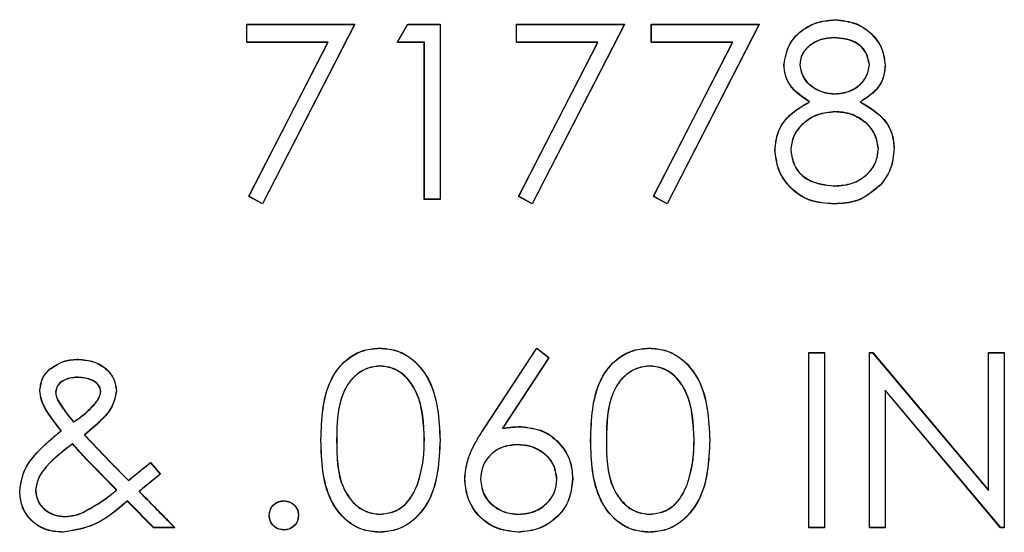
# Model space of a CAD drawing. Header units: inches. Extents: x 220 to 877, y 4 to 174.
# Tile 248 of 256: x 336.074 to 336.748, y 151.834 to 152.185. Entities that reach past the tile are written whole.
import ezdxf

# ---------------------------------------------------------------- set-up
doc = ezdxf.new("R2010")
doc.units = ezdxf.units.IN
doc.header["$LTSCALE"] = 0.5
doc.header["$MEASUREMENT"] = 0
doc.layers.add('DSS-M-S', color=53, linetype='Continuous')
doc.layers.add('DST-M-S', color=53, linetype='Continuous')

msp = doc.modelspace()

# ---------------------------------------------------------------- linework, layer by layer
at = {"layer": 'DSS-M-S', "linetype": 'Continuous', "lineweight": 25}
for p, q in [((336.22956, 152.18165), (336.3034, 152.18165)), ((336.22956, 152.16934), (336.22956, 152.18165)), ((336.3034, 152.18165), (336.24033, 152.05857)), ((336.33263, 152.16934), (336.33968, 152.18165)), ((336.33968, 152.18165), (336.36186, 152.18165)), ((336.36186, 152.18165), (336.36186, 152.06165)), ((336.41417, 152.18165), (336.48802, 152.18165)), ((336.41417, 152.16934), (336.41417, 152.18165)), ((336.48802, 152.18165), (336.42494, 152.05857)), ((336.50648, 152.18165), (336.58033, 152.18165)), ((336.50648, 152.16934), (336.50648, 152.18165)), ((336.58033, 152.18165), (336.51725, 152.05857)), ((336.28518, 152.16934), (336.22956, 152.16934)), ((336.23102, 152.06369), (336.28518, 152.16934)), ((336.3511, 152.16934), (336.33263, 152.16934)), ((336.3511, 152.06165), (336.3511, 152.16934)), ((336.4698, 152.16934), (336.41417, 152.16934)), ((336.41564, 152.06369), (336.4698, 152.16934)), ((336.5621, 152.16934), (336.50648, 152.16934)), ((336.50795, 152.06369), (336.5621, 152.16934)), ((336.24033, 152.05857), (336.23102, 152.06369)), ((336.36186, 152.06165), (336.3511, 152.06165)), ((336.42494, 152.05857), (336.41564, 152.06369)), ((336.51725, 152.05857), (336.50795, 152.06369)), ((336.3922, 151.90496), (336.42802, 151.95972)), ((336.42802, 151.95972), (336.43631, 151.95321)), ((336.43631, 151.95321), (336.4046, 151.90472)), ((336.61417, 151.95665), (336.62494, 151.95665)), ((336.61417, 151.83665), (336.61417, 151.95665)), ((336.62494, 151.95665), (336.62494, 151.83665)), ((336.65571, 151.95665), (336.65797, 151.95665)), ((336.65571, 151.83665), (336.65571, 151.95665)), ((336.65797, 151.95665), (336.73725, 151.8622)), ((336.73725, 151.95665), (336.74802, 151.95665)), ((336.73725, 151.8622), (336.73725, 151.95665)), ((336.74802, 151.95665), (336.74802, 151.83665)), ((336.74557, 151.83665), (336.66648, 151.93088)), ((336.66648, 151.93088), (336.66648, 151.83665)), ((336.11845, 151.90025), (336.13653, 151.88126)), ((336.14049, 151.86246), (336.12124, 151.8821)), ((336.13653, 151.88126), (336.14855, 151.869)), ((336.16362, 151.88126), (336.17042, 151.87338)), ((336.16585, 151.83665), (336.14783, 151.85501)), ((336.18033, 151.83665), (336.16585, 151.83665)), ((336.62494, 151.83665), (336.61417, 151.83665)), ((336.66648, 151.83665), (336.65571, 151.83665)), ((336.74802, 151.83665), (336.74557, 151.83665))]:
    msp.add_line(p, q, dxfattribs=at)
for points, knots in [([(336.59725, 152.15393), (336.5981, 152.15873), (336.5998, 152.16836), (336.60971, 152.17833), (336.62101, 152.18381), (336.62861, 152.18442), (336.63242, 152.18472)], [0, 0, 0, 0, 0.278806, 0.558457, 0.77916, 1, 1, 1, 1]), ([(336.63242, 152.18472), (336.6372, 152.1842), (336.64677, 152.18315), (336.65799, 152.17523), (336.6651, 152.16486), (336.66602, 152.15735), (336.66648, 152.15359)], [0, 0, 0, 0, 0.279929, 0.559623, 0.779946, 1, 1, 1, 1]), ([(336.63182, 152.17242), (336.62866, 152.1722), (336.62237, 152.17178), (336.61464, 152.16735), (336.60903, 152.16119), (336.60836, 152.15624), (336.60802, 152.15376)], [0, 0, 0, 0, 0.280651, 0.560566, 0.78062, 1, 1, 1, 1]), ([(336.65571, 152.154), (336.65507, 152.15709), (336.65378, 152.16327), (336.64494, 152.17124), (336.63679, 152.17197), (336.63182, 152.17242)], [0, 0, 0, 0, 0.278971, 0.559919, 1, 1, 1, 1]), ([(336.61477, 152.1285), (336.60962, 152.13192), (336.60243, 152.13669), (336.59786, 152.14678), (336.59745, 152.15155), (336.59725, 152.15393)], [0, 0, 0, 0, 0.557752, 0.778932, 1, 1, 1, 1]), ([(336.60802, 152.15376), (336.60869, 152.15058), (336.61004, 152.14419), (336.61717, 152.13815), (336.62464, 152.13451), (336.62971, 152.13414), (336.63225, 152.13396)], [0, 0, 0, 0, 0.2777214, 0.5582236, 0.7790716, 1, 1, 1, 1]), ([(336.63225, 152.13396), (336.63543, 152.13429), (336.64179, 152.13497), (336.6495, 152.13984), (336.65454, 152.14654), (336.65532, 152.15152), (336.65571, 152.154)], [0, 0, 0, 0, 0.280237, 0.560145, 0.780435, 1, 1, 1, 1]), ([(336.66648, 152.15359), (336.66621, 152.1506), (336.66567, 152.14462), (336.65998, 152.13516), (336.65343, 152.13103), (336.64944, 152.1285)], [0, 0, 0, 0, 0.280159, 0.560243, 1, 1, 1, 1]), ([(336.5911, 152.09561), (336.59149, 152.09962), (336.59228, 152.10764), (336.60034, 152.12008), (336.6093, 152.12531), (336.61477, 152.1285)], [0, 0, 0, 0, 0.279987, 0.559901, 1, 1, 1, 1]), ([(336.64944, 152.1285), (336.65624, 152.12438), (336.66573, 152.11863), (336.67194, 152.10579), (336.6724, 152.09966), (336.67263, 152.0966)], [0, 0, 0, 0, 0.558271, 0.779089, 1, 1, 1, 1]), ([(336.63251, 152.12165), (336.6283, 152.12129), (336.61987, 152.12057), (336.60994, 152.11385), (336.60308, 152.10517), (336.60227, 152.09856), (336.60186, 152.09525)], [0, 0, 0, 0, 0.280283, 0.560138, 0.780298, 1, 1, 1, 1]), ([(336.66186, 152.09638), (336.66116, 152.10037), (336.65975, 152.10836), (336.65123, 152.11628), (336.64198, 152.12098), (336.63567, 152.12142), (336.63251, 152.12165)], [0, 0, 0, 0, 0.278303, 0.558509, 0.779146, 1, 1, 1, 1]), ([(336.6317, 152.05857), (336.62589, 152.05893), (336.61431, 152.05966), (336.60079, 152.06939), (336.59264, 152.08206), (336.59161, 152.0911), (336.5911, 152.09561)], [0, 0, 0, 0, 0.2805448, 0.5592692, 0.7798157, 1, 1, 1, 1]), ([(336.60186, 152.09525), (336.60254, 152.09125), (336.60389, 152.08323), (336.61499, 152.07267), (336.62544, 152.07156), (336.63182, 152.07088)], [0, 0, 0, 0, 0.279833, 0.560198, 1, 1, 1, 1]), ([(336.63182, 152.07088), (336.63595, 152.07116), (336.6442, 152.07173), (336.65415, 152.07803), (336.6607, 152.08668), (336.66148, 152.09315), (336.66186, 152.09638)], [0, 0, 0, 0, 0.280602, 0.559962, 0.78018, 1, 1, 1, 1]), ([(336.67263, 152.0966), (336.67215, 152.09149), (336.67129, 152.08236), (336.66591, 152.07499), (336.66355, 152.07174)], [0, 0, 0, 0, 0.559346, 1, 1, 1, 1]), ([(336.66355, 152.07174), (336.65837, 152.06735), (336.64909, 152.05947), (336.63703, 152.05884), (336.6317, 152.05857)], [0, 0, 0, 0, 0.5577579, 1, 1, 1, 1]), ([(336.28033, 151.8966), (336.28079, 151.91093), (336.28137, 151.92886), (336.29255, 151.94689), (336.30034, 151.95405), (336.30992, 151.95887), (336.31694, 151.95944), (336.32045, 151.95972)], [0, 0, 0, 0, 0.498702, 0.624177, 0.749467, 0.874745, 1, 1, 1, 1]), ([(336.32045, 151.95972), (336.32398, 151.95944), (336.33104, 151.95888), (336.34392, 151.95261), (336.36014, 151.93259), (336.36117, 151.911), (336.36186, 151.8966)], [0, 0, 0, 0, 0.1256, 0.251197, 0.500581, 1, 1, 1, 1]), ([(336.46494, 151.8966), (336.46541, 151.91093), (336.46599, 151.92886), (336.47717, 151.94689), (336.48496, 151.95405), (336.49454, 151.95887), (336.50155, 151.95944), (336.50506, 151.95972)], [0, 0, 0, 0, 0.498702, 0.624177, 0.749467, 0.874745, 1, 1, 1, 1]), ([(336.50506, 151.95972), (336.50859, 151.95944), (336.51566, 151.95888), (336.52853, 151.95261), (336.54475, 151.93259), (336.54579, 151.911), (336.54648, 151.8966)], [0, 0, 0, 0, 0.1256, 0.251197, 0.500581, 1, 1, 1, 1]), ([(336.09482, 151.94535), (336.09816, 151.94755), (336.10412, 151.9515), (336.11123, 151.95187), (336.11436, 151.95203)], [0, 0, 0, 0, 0.558842, 1, 1, 1, 1]), ([(336.11436, 151.95203), (336.11789, 151.95172), (336.12493, 151.95111), (336.1336, 151.94599), (336.13924, 151.93857), (336.13997, 151.93304), (336.14033, 151.93028)], [0, 0, 0, 0, 0.280416, 0.560287, 0.780333, 1, 1, 1, 1]), ([(336.08802, 151.93085), (336.0884, 151.934), (336.08908, 151.93963), (336.09307, 151.9436), (336.09482, 151.94535)], [0, 0, 0, 0, 0.558787, 1, 1, 1, 1]), ([(336.32081, 151.94742), (336.31806, 151.94714), (336.31255, 151.94659), (336.30526, 151.94237), (336.29943, 151.93647), (336.29149, 151.92186), (336.29127, 151.90785), (336.2911, 151.89665)], [0, 0, 0, 0, 0.125139, 0.250418, 0.375519, 0.500847, 1, 1, 1, 1]), ([(336.3511, 151.89665), (336.35065, 151.90779), (336.34999, 151.92448), (336.33875, 151.94097), (336.32905, 151.94655), (336.32355, 151.94713), (336.32081, 151.94742)], [0, 0, 0, 0, 0.500072, 0.749021, 0.874598, 1, 1, 1, 1]), ([(336.50542, 151.94742), (336.50267, 151.94714), (336.49717, 151.94659), (336.48987, 151.94237), (336.48405, 151.93647), (336.47611, 151.92186), (336.47589, 151.90785), (336.47571, 151.89665)], [0, 0, 0, 0, 0.125139, 0.250418, 0.375519, 0.500847, 1, 1, 1, 1]), ([(336.53571, 151.89665), (336.53527, 151.90779), (336.5346, 151.92448), (336.52337, 151.94097), (336.51366, 151.94655), (336.50817, 151.94713), (336.50542, 151.94742)], [0, 0, 0, 0, 0.5000715, 0.7490206, 0.8745985, 1, 1, 1, 1]), ([(336.11396, 151.93972), (336.11207, 151.93963), (336.10831, 151.93944), (336.10347, 151.93736), (336.09963, 151.9341), (336.09907, 151.93115), (336.09879, 151.92968)], [0, 0, 0, 0, 0.281036, 0.561395, 0.781444, 1, 1, 1, 1]), ([(336.12956, 151.92992), (336.12947, 151.93077), (336.12931, 151.93247), (336.12742, 151.93538), (336.12254, 151.93901), (336.11739, 151.93944), (336.11396, 151.93972)], [0, 0, 0, 0, 0.125402, 0.251087, 0.501379, 1, 1, 1, 1]), ([(336.10251, 151.90314), (336.1003, 151.90599), (336.09665, 151.9107), (336.09198, 151.91751), (336.08876, 151.92385), (336.08826, 151.92852), (336.08802, 151.93085)], [0, 0, 0, 0, 0.340391, 0.560615, 0.780488, 1, 1, 1, 1]), ([(336.09879, 151.92968), (336.09887, 151.92852), (336.09901, 151.92645), (336.09994, 151.9246), (336.10035, 151.92379)], [0, 0, 0, 0, 0.5595537, 1, 1, 1, 1]), ([(336.10035, 151.92379), (336.10217, 151.92092), (336.10541, 151.91581), (336.10934, 151.9112), (336.11107, 151.90917)], [0, 0, 0, 0, 0.559898, 1, 1, 1, 1]), ([(336.14033, 151.93028), (336.13964, 151.92674), (336.13825, 151.91965), (336.12974, 151.90972), (336.12274, 151.90384), (336.11845, 151.90025)], [0, 0, 0, 0, 0.278384, 0.558656, 1, 1, 1, 1]), ([(336.12602, 151.92198), (336.12703, 151.92332), (336.12883, 151.9257), (336.12934, 151.92863), (336.12956, 151.92992)], [0, 0, 0, 0, 0.561041, 1, 1, 1, 1]), ([(336.11107, 151.90917), (336.11413, 151.91125), (336.1196, 151.91497), (336.12406, 151.91984), (336.12602, 151.92198)], [0, 0, 0, 0, 0.560165, 1, 1, 1, 1]), ([(336.37879, 151.87011), (336.37921, 151.8744), (336.37991, 151.88147), (336.38372, 151.89062), (336.38768, 151.89796), (336.39069, 151.90263), (336.3922, 151.90496)], [0, 0, 0, 0, 0.339374, 0.559486, 0.779731, 1, 1, 1, 1]), ([(336.4046, 151.90472), (336.40691, 151.90509), (336.41103, 151.90573), (336.4152, 151.90583), (336.41703, 151.90588)], [0, 0, 0, 0, 0.55991, 1, 1, 1, 1]), ([(336.41703, 151.90588), (336.42229, 151.90528), (336.43281, 151.90408), (336.44451, 151.89445), (336.45159, 151.88272), (336.45229, 151.87446), (336.45263, 151.87033)], [0, 0, 0, 0, 0.279638, 0.559326, 0.779527, 1, 1, 1, 1]), ([(336.07417, 151.86177), (336.07489, 151.8666), (336.07633, 151.87628), (336.08723, 151.89028), (336.09671, 151.89826), (336.10251, 151.90314)], [0, 0, 0, 0, 0.278947, 0.55883, 1, 1, 1, 1]), ([(336.11037, 151.89412), (336.10413, 151.88937), (336.09544, 151.88274), (336.08665, 151.87142), (336.08551, 151.8653), (336.08494, 151.86225)], [0, 0, 0, 0, 0.561001, 0.781055, 1, 1, 1, 1]), ([(336.12124, 151.8821), (336.11918, 151.88432), (336.1155, 151.88828), (336.11194, 151.89234), (336.11037, 151.89412)], [0, 0, 0, 0, 0.5599976, 1, 1, 1, 1]), ([(336.32045, 151.83357), (336.31694, 151.83386), (336.30994, 151.83443), (336.2972, 151.84071), (336.28143, 151.86087), (336.28077, 151.8823), (336.28033, 151.8966)], [0, 0, 0, 0, 0.125551, 0.25109, 0.50025, 1, 1, 1, 1]), ([(336.2911, 151.89665), (336.29118, 151.88543), (336.29131, 151.86863), (336.30284, 151.85225), (336.31257, 151.84676), (336.31806, 151.84617), (336.32081, 151.84588)], [0, 0, 0, 0, 0.500291, 0.749086, 0.874606, 1, 1, 1, 1]), ([(336.36186, 151.8966), (336.36119, 151.8822), (336.36019, 151.8606), (336.34388, 151.84071), (336.33103, 151.83443), (336.32398, 151.83386), (336.32045, 151.83357)], [0, 0, 0, 0, 0.499407, 0.748743, 0.874372, 1, 1, 1, 1]), ([(336.34655, 151.86648), (336.34808, 151.87201), (336.35081, 151.8819), (336.35101, 151.89214), (336.3511, 151.89665)], [0, 0, 0, 0, 0.559599, 1, 1, 1, 1]), ([(336.41477, 151.89357), (336.41112, 151.89326), (336.40381, 151.89263), (336.39543, 151.88631), (336.39034, 151.87826), (336.38982, 151.87254), (336.38956, 151.86968)], [0, 0, 0, 0, 0.280127, 0.559515, 0.779719, 1, 1, 1, 1]), ([(336.44186, 151.86968), (336.44131, 151.87344), (336.4402, 151.88097), (336.43233, 151.88856), (336.42365, 151.89294), (336.41773, 151.89336), (336.41477, 151.89357)], [0, 0, 0, 0, 0.278754, 0.558605, 0.779147, 1, 1, 1, 1]), ([(336.50506, 151.83357), (336.50156, 151.83386), (336.49456, 151.83443), (336.48181, 151.84071), (336.46605, 151.86087), (336.46539, 151.8823), (336.46494, 151.8966)], [0, 0, 0, 0, 0.125551, 0.25109, 0.50025, 1, 1, 1, 1]), ([(336.47571, 151.89665), (336.4758, 151.88543), (336.47593, 151.86863), (336.48745, 151.85225), (336.49719, 151.84676), (336.50268, 151.84617), (336.50542, 151.84588)], [0, 0, 0, 0, 0.5002912, 0.749086, 0.8746062, 1, 1, 1, 1]), ([(336.54648, 151.8966), (336.54581, 151.8822), (336.5448, 151.8606), (336.52849, 151.84071), (336.51565, 151.83443), (336.50859, 151.83386), (336.50506, 151.83357)], [0, 0, 0, 0, 0.499407, 0.748743, 0.874372, 1, 1, 1, 1]), ([(336.53117, 151.86648), (336.5327, 151.87201), (336.53543, 151.8819), (336.53562, 151.89214), (336.53571, 151.89665)], [0, 0, 0, 0, 0.559599, 1, 1, 1, 1]), ([(336.14855, 151.869), (336.15136, 151.87129), (336.15639, 151.87537), (336.16141, 151.87946), (336.16362, 151.88126)], [0, 0, 0, 0, 0.56, 1, 1, 1, 1]), ([(336.17042, 151.87338), (336.16771, 151.87117), (336.16286, 151.86723), (336.15801, 151.86329), (336.15588, 151.86155)], [0, 0, 0, 0, 0.56, 1, 1, 1, 1]), ([(336.41513, 151.83357), (336.40977, 151.83421), (336.39903, 151.8355), (336.38691, 151.84525), (336.38004, 151.85747), (336.3792, 151.8659), (336.37879, 151.87011)], [0, 0, 0, 0, 0.27967, 0.559085, 0.779558, 1, 1, 1, 1]), ([(336.45263, 151.87033), (336.45201, 151.86483), (336.45077, 151.85385), (336.44053, 151.84169), (336.42804, 151.83478), (336.41943, 151.83397), (336.41513, 151.83357)], [0, 0, 0, 0, 0.279631, 0.55896, 0.779478, 1, 1, 1, 1]), ([(336.32081, 151.84588), (336.32408, 151.84629), (336.33064, 151.84711), (336.34077, 151.85396), (336.34436, 151.86174), (336.34655, 151.86648)], [0, 0, 0, 0, 0.2802572, 0.5607811, 1, 1, 1, 1]), ([(336.38956, 151.86968), (336.39007, 151.86599), (336.3911, 151.85861), (336.39859, 151.851), (336.40703, 151.84654), (336.41282, 151.8461), (336.41571, 151.84588)], [0, 0, 0, 0, 0.279059, 0.55882, 0.779303, 1, 1, 1, 1]), ([(336.41571, 151.84588), (336.4194, 151.84625), (336.42676, 151.84698), (336.43532, 151.85314), (336.44095, 151.86099), (336.44156, 151.86678), (336.44186, 151.86968)], [0, 0, 0, 0, 0.280018, 0.559853, 0.779987, 1, 1, 1, 1]), ([(336.50542, 151.84588), (336.5087, 151.84629), (336.51526, 151.84711), (336.52539, 151.85396), (336.52898, 151.86174), (336.53117, 151.86648)], [0, 0, 0, 0, 0.280257, 0.560781, 1, 1, 1, 1]), ([(336.10376, 151.83357), (336.09945, 151.83393), (336.09084, 151.83464), (336.08085, 151.84201), (336.075, 151.85163), (336.07445, 151.85839), (336.07417, 151.86177)], [0, 0, 0, 0, 0.280193, 0.559327, 0.779547, 1, 1, 1, 1]), ([(336.08494, 151.86225), (336.08538, 151.85947), (336.08627, 151.8539), (336.09197, 151.84817), (336.09838, 151.84483), (336.10277, 151.8445), (336.10497, 151.84434)], [0, 0, 0, 0, 0.278701, 0.558778, 0.779258, 1, 1, 1, 1]), ([(336.11747, 151.84713), (336.122, 151.84964), (336.13009, 151.85413), (336.13732, 151.85992), (336.14049, 151.86246)], [0, 0, 0, 0, 0.559708, 1, 1, 1, 1]), ([(336.15588, 151.86155), (336.1584, 151.85898), (336.1629, 151.8544), (336.16741, 151.84982), (336.16939, 151.8478)], [0, 0, 0, 0, 0.56, 1, 1, 1, 1]), ([(336.14783, 151.85501), (336.1406, 151.84875), (336.12774, 151.83761), (336.11107, 151.8348), (336.10376, 151.83357)], [0, 0, 0, 0, 0.562059, 1, 1, 1, 1]), ([(336.24494, 151.84511), (336.24512, 151.84658), (336.24547, 151.84953), (336.24818, 151.8528), (336.25146, 151.8548), (336.25378, 151.85501), (336.25494, 151.85511)], [0, 0, 0, 0, 0.279576, 0.559284, 0.779552, 1, 1, 1, 1]), ([(336.25494, 151.85511), (336.25642, 151.85494), (336.25938, 151.85461), (336.26261, 151.85185), (336.26467, 151.8486), (336.26485, 151.84627), (336.26494, 151.84511)], [0, 0, 0, 0, 0.279602, 0.559212, 0.779475, 1, 1, 1, 1]), ([(336.10497, 151.84434), (336.10738, 151.8445), (336.1117, 151.84478), (336.1157, 151.84641), (336.11747, 151.84713)], [0, 0, 0, 0, 0.559766, 1, 1, 1, 1]), ([(336.16939, 151.8478), (336.17144, 151.84572), (336.17509, 151.84202), (336.17873, 151.83829), (336.18033, 151.83665)], [0, 0, 0, 0, 0.560001, 1, 1, 1, 1]), ([(336.25494, 151.83511), (336.25347, 151.83529), (336.25053, 151.83565), (336.24727, 151.83837), (336.24526, 151.84164), (336.24505, 151.84395), (336.24494, 151.84511)], [0, 0, 0, 0, 0.2795812, 0.5591432, 0.7795754, 1, 1, 1, 1]), ([(336.26494, 151.84511), (336.26477, 151.84364), (336.26442, 151.84068), (336.26169, 151.83744), (336.25842, 151.83542), (336.2561, 151.83521), (336.25494, 151.83511)], [0, 0, 0, 0, 0.2794691, 0.5593578, 0.7796739, 1, 1, 1, 1])]:
    msp.add_open_spline(points, degree=3, knots=knots, dxfattribs=at)
at = {"layer": 'DST-M-S', "linetype": 'Continuous', "lineweight": 25}
for p, q in [((336.22961, 152.18179), (336.30346, 152.18179)), ((336.22961, 152.16949), (336.22961, 152.18179)), ((336.30346, 152.18179), (336.24038, 152.05872)), ((336.33269, 152.16949), (336.33973, 152.18179)), ((336.33973, 152.18179), (336.36192, 152.18179)), ((336.36192, 152.18179), (336.36192, 152.06179)), ((336.41422, 152.18179), (336.48807, 152.18179)), ((336.41422, 152.16949), (336.41422, 152.18179)), ((336.48807, 152.18179), (336.42499, 152.05872)), ((336.50653, 152.18179), (336.58038, 152.18179)), ((336.50653, 152.16949), (336.50653, 152.18179)), ((336.58038, 152.18179), (336.5173, 152.05872)), ((336.28523, 152.16949), (336.22961, 152.16949)), ((336.23108, 152.06384), (336.28523, 152.16949)), ((336.35115, 152.16949), (336.33269, 152.16949)), ((336.35115, 152.06179), (336.35115, 152.16949)), ((336.46985, 152.16949), (336.41422, 152.16949)), ((336.41569, 152.06384), (336.46985, 152.16949)), ((336.56216, 152.16949), (336.50653, 152.16949)), ((336.508, 152.06384), (336.56216, 152.16949)), ((336.24038, 152.05872), (336.23108, 152.06384)), ((336.36192, 152.06179), (336.35115, 152.06179)), ((336.42499, 152.05872), (336.41569, 152.06384)), ((336.5173, 152.05872), (336.508, 152.06384)), ((336.39225, 151.90511), (336.42807, 151.95987)), ((336.42807, 151.95987), (336.43636, 151.95336)), ((336.43636, 151.95336), (336.40466, 151.90487)), ((336.61422, 151.95679), (336.62499, 151.95679)), ((336.61422, 151.83679), (336.61422, 151.95679)), ((336.62499, 151.95679), (336.62499, 151.83679)), ((336.65576, 151.95679), (336.65802, 151.95679)), ((336.65576, 151.83679), (336.65576, 151.95679)), ((336.65802, 151.95679), (336.7373, 151.86235)), ((336.7373, 151.95679), (336.74807, 151.95679)), ((336.7373, 151.86235), (336.7373, 151.95679)), ((336.74807, 151.95679), (336.74807, 151.83679)), ((336.74562, 151.83679), (336.66653, 151.93102)), ((336.66653, 151.93102), (336.66653, 151.83679)), ((336.1185, 151.9004), (336.13658, 151.88141)), ((336.14055, 151.86261), (336.12129, 151.88225)), ((336.13658, 151.88141), (336.1486, 151.86915)), ((336.16367, 151.88141), (336.17047, 151.87352)), ((336.16591, 151.83679), (336.14788, 151.85516)), ((336.18038, 151.83679), (336.16591, 151.83679)), ((336.62499, 151.83679), (336.61422, 151.83679)), ((336.66653, 151.83679), (336.65576, 151.83679)), ((336.74807, 151.83679), (336.74562, 151.83679))]:
    msp.add_line(p, q, dxfattribs=at)
for points, knots in [([(336.5973, 152.15408), (336.59815, 152.15888), (336.59986, 152.1685), (336.60976, 152.17848), (336.62106, 152.18396), (336.62867, 152.18457), (336.63247, 152.18487)], [0, 0, 0, 0, 0.2788058, 0.5584573, 0.7791595, 1, 1, 1, 1]), ([(336.63247, 152.18487), (336.63725, 152.18435), (336.64682, 152.1833), (336.65804, 152.17537), (336.66515, 152.16501), (336.66607, 152.15749), (336.66653, 152.15374)], [0, 0, 0, 0, 0.2799289, 0.5596229, 0.7799456, 1, 1, 1, 1]), ([(336.63187, 152.17256), (336.62872, 152.17235), (336.62242, 152.17193), (336.61469, 152.1675), (336.60908, 152.16133), (336.60841, 152.15638), (336.60807, 152.15391)], [0, 0, 0, 0, 0.280651, 0.560566, 0.78062, 1, 1, 1, 1]), ([(336.65576, 152.15415), (336.65512, 152.15723), (336.65383, 152.16342), (336.64499, 152.17139), (336.63684, 152.17212), (336.63187, 152.17256)], [0, 0, 0, 0, 0.278971, 0.559919, 1, 1, 1, 1]), ([(336.61483, 152.12864), (336.60967, 152.13206), (336.60248, 152.13684), (336.59791, 152.14693), (336.5975, 152.1517), (336.5973, 152.15408)], [0, 0, 0, 0, 0.557752, 0.778932, 1, 1, 1, 1]), ([(336.60807, 152.15391), (336.60874, 152.15073), (336.61009, 152.14434), (336.61722, 152.1383), (336.62469, 152.13466), (336.62977, 152.13429), (336.6323, 152.1341)], [0, 0, 0, 0, 0.277721, 0.558224, 0.779072, 1, 1, 1, 1]), ([(336.6323, 152.1341), (336.63548, 152.13444), (336.64184, 152.13511), (336.64955, 152.13998), (336.65459, 152.14669), (336.65537, 152.15167), (336.65576, 152.15415)], [0, 0, 0, 0, 0.280237, 0.560145, 0.780435, 1, 1, 1, 1]), ([(336.66653, 152.15374), (336.66626, 152.15075), (336.66573, 152.14476), (336.66003, 152.13531), (336.65349, 152.13117), (336.64949, 152.12864)], [0, 0, 0, 0, 0.2801589, 0.560243, 1, 1, 1, 1]), ([(336.59115, 152.09576), (336.59154, 152.09977), (336.59233, 152.10779), (336.60039, 152.12023), (336.60935, 152.12545), (336.61483, 152.12864)], [0, 0, 0, 0, 0.279987, 0.559901, 1, 1, 1, 1]), ([(336.64949, 152.12864), (336.65629, 152.12452), (336.66578, 152.11877), (336.67199, 152.10593), (336.67245, 152.09981), (336.67269, 152.09675)], [0, 0, 0, 0, 0.558271, 0.779089, 1, 1, 1, 1]), ([(336.63257, 152.12179), (336.62835, 152.12144), (336.61992, 152.12072), (336.60999, 152.114), (336.60314, 152.10532), (336.60232, 152.0987), (336.60192, 152.0954)], [0, 0, 0, 0, 0.280283, 0.560138, 0.780298, 1, 1, 1, 1]), ([(336.66192, 152.09653), (336.66121, 152.10051), (336.6598, 152.10851), (336.65128, 152.11642), (336.64203, 152.12112), (336.63572, 152.12157), (336.63257, 152.12179)], [0, 0, 0, 0, 0.278303, 0.558509, 0.779146, 1, 1, 1, 1]), ([(336.63175, 152.05872), (336.62594, 152.05908), (336.61437, 152.0598), (336.60084, 152.06954), (336.59269, 152.08221), (336.59166, 152.09125), (336.59115, 152.09576)], [0, 0, 0, 0, 0.2805448, 0.5592692, 0.7798157, 1, 1, 1, 1]), ([(336.60192, 152.0954), (336.60259, 152.0914), (336.60395, 152.08338), (336.61504, 152.07281), (336.62549, 152.0717), (336.63187, 152.07102)], [0, 0, 0, 0, 0.279833, 0.560198, 1, 1, 1, 1]), ([(336.63187, 152.07102), (336.636, 152.07131), (336.64425, 152.07187), (336.65421, 152.07817), (336.66075, 152.08683), (336.66153, 152.0933), (336.66192, 152.09653)], [0, 0, 0, 0, 0.280602, 0.559962, 0.78018, 1, 1, 1, 1]), ([(336.67269, 152.09675), (336.6722, 152.09164), (336.67134, 152.08251), (336.66597, 152.07514), (336.6636, 152.07189)], [0, 0, 0, 0, 0.559346, 1, 1, 1, 1]), ([(336.6636, 152.07189), (336.65842, 152.06749), (336.64915, 152.05961), (336.63708, 152.05899), (336.63175, 152.05872)], [0, 0, 0, 0, 0.557758, 1, 1, 1, 1]), ([(336.28038, 151.89675), (336.28084, 151.91107), (336.28142, 151.92901), (336.29261, 151.94703), (336.3004, 151.95419), (336.30998, 151.95901), (336.31699, 151.95959), (336.3205, 151.95987)], [0, 0, 0, 0, 0.498702, 0.624177, 0.749467, 0.874745, 1, 1, 1, 1]), ([(336.3205, 151.95987), (336.32403, 151.95959), (336.3311, 151.95902), (336.34397, 151.95276), (336.36019, 151.93274), (336.36123, 151.91115), (336.36192, 151.89675)], [0, 0, 0, 0, 0.1256, 0.251197, 0.500581, 1, 1, 1, 1]), ([(336.46499, 151.89675), (336.46546, 151.91107), (336.46604, 151.92901), (336.47722, 151.94703), (336.48501, 151.95419), (336.49459, 151.95901), (336.50161, 151.95959), (336.50511, 151.95987)], [0, 0, 0, 0, 0.498702, 0.624177, 0.749467, 0.874745, 1, 1, 1, 1]), ([(336.50511, 151.95987), (336.50865, 151.95959), (336.51571, 151.95902), (336.52859, 151.95276), (336.54481, 151.93274), (336.54584, 151.91115), (336.54653, 151.89675)], [0, 0, 0, 0, 0.1256, 0.251197, 0.500581, 1, 1, 1, 1]), ([(336.09487, 151.9455), (336.09821, 151.9477), (336.10418, 151.95165), (336.11128, 151.95202), (336.11442, 151.95218)], [0, 0, 0, 0, 0.558842, 1, 1, 1, 1]), ([(336.11442, 151.95218), (336.11794, 151.95187), (336.12498, 151.95125), (336.13366, 151.94613), (336.1393, 151.93871), (336.14002, 151.93319), (336.14038, 151.93042)], [0, 0, 0, 0, 0.280416, 0.5602869, 0.7803331, 1, 1, 1, 1]), ([(336.08807, 151.931), (336.08845, 151.93415), (336.08914, 151.93977), (336.09312, 151.94374), (336.09487, 151.9455)], [0, 0, 0, 0, 0.558787, 1, 1, 1, 1]), ([(336.32086, 151.94756), (336.31811, 151.94729), (336.3126, 151.94674), (336.30531, 151.94252), (336.29948, 151.93662), (336.29154, 151.922), (336.29132, 151.90799), (336.29115, 151.89679)], [0, 0, 0, 0, 0.125139, 0.250418, 0.375519, 0.500847, 1, 1, 1, 1]), ([(336.35115, 151.89679), (336.3507, 151.90794), (336.35004, 151.92462), (336.33881, 151.94112), (336.3291, 151.9467), (336.3236, 151.94727), (336.32086, 151.94756)], [0, 0, 0, 0, 0.500072, 0.749021, 0.874598, 1, 1, 1, 1]), ([(336.50547, 151.94756), (336.50272, 151.94729), (336.49722, 151.94674), (336.48992, 151.94252), (336.4841, 151.93662), (336.47616, 151.922), (336.47594, 151.90799), (336.47576, 151.89679)], [0, 0, 0, 0, 0.1251388, 0.2504182, 0.3755189, 0.5008471, 1, 1, 1, 1]), ([(336.53576, 151.89679), (336.53532, 151.90794), (336.53465, 151.92462), (336.52342, 151.94112), (336.51372, 151.9467), (336.50822, 151.94727), (336.50547, 151.94756)], [0, 0, 0, 0, 0.500072, 0.749021, 0.874598, 1, 1, 1, 1]), ([(336.11401, 151.93987), (336.11212, 151.93978), (336.10836, 151.93959), (336.10352, 151.9375), (336.09968, 151.93425), (336.09912, 151.93129), (336.09884, 151.92982)], [0, 0, 0, 0, 0.281036, 0.561395, 0.781444, 1, 1, 1, 1]), ([(336.12961, 151.93006), (336.12953, 151.93091), (336.12936, 151.93262), (336.12747, 151.93553), (336.12259, 151.93916), (336.11744, 151.93959), (336.11401, 151.93987)], [0, 0, 0, 0, 0.125402, 0.251087, 0.501379, 1, 1, 1, 1]), ([(336.10257, 151.90328), (336.10035, 151.90614), (336.0967, 151.91084), (336.09203, 151.91766), (336.08881, 151.92399), (336.08832, 151.92867), (336.08807, 151.931)], [0, 0, 0, 0, 0.340391, 0.560615, 0.780488, 1, 1, 1, 1]), ([(336.09884, 151.92982), (336.09892, 151.92866), (336.09906, 151.92659), (336.09999, 151.92475), (336.1004, 151.92393)], [0, 0, 0, 0, 0.5595537, 1, 1, 1, 1]), ([(336.1004, 151.92393), (336.10222, 151.92107), (336.10546, 151.91595), (336.10939, 151.91135), (336.11112, 151.90932)], [0, 0, 0, 0, 0.559898, 1, 1, 1, 1]), ([(336.14038, 151.93042), (336.13969, 151.92689), (336.13831, 151.91979), (336.12979, 151.90986), (336.12279, 151.90399), (336.1185, 151.9004)], [0, 0, 0, 0, 0.278384, 0.558656, 1, 1, 1, 1]), ([(336.12608, 151.92213), (336.12709, 151.92347), (336.12889, 151.92585), (336.12939, 151.92878), (336.12961, 151.93006)], [0, 0, 0, 0, 0.561041, 1, 1, 1, 1]), ([(336.11112, 151.90932), (336.11419, 151.9114), (336.11965, 151.91512), (336.12411, 151.91999), (336.12608, 151.92213)], [0, 0, 0, 0, 0.560165, 1, 1, 1, 1]), ([(336.37884, 151.87026), (336.37926, 151.87455), (336.37996, 151.88162), (336.38377, 151.89077), (336.38773, 151.8981), (336.39075, 151.90277), (336.39225, 151.90511)], [0, 0, 0, 0, 0.339374, 0.559486, 0.779731, 1, 1, 1, 1]), ([(336.40466, 151.90487), (336.40696, 151.90523), (336.41108, 151.90588), (336.41525, 151.90598), (336.41709, 151.90602)], [0, 0, 0, 0, 0.55991, 1, 1, 1, 1]), ([(336.41709, 151.90602), (336.42234, 151.90542), (336.43286, 151.90422), (336.44456, 151.8946), (336.45165, 151.88286), (336.45234, 151.8746), (336.45269, 151.87047)], [0, 0, 0, 0, 0.279638, 0.559326, 0.779527, 1, 1, 1, 1]), ([(336.07422, 151.86191), (336.07494, 151.86675), (336.07638, 151.87643), (336.08729, 151.89043), (336.09677, 151.8984), (336.10257, 151.90328)], [0, 0, 0, 0, 0.278947, 0.55883, 1, 1, 1, 1]), ([(336.11043, 151.89427), (336.10418, 151.88951), (336.09549, 151.88289), (336.0867, 151.87157), (336.08556, 151.86545), (336.08499, 151.86239)], [0, 0, 0, 0, 0.561001, 0.781055, 1, 1, 1, 1]), ([(336.12129, 151.88225), (336.11923, 151.88447), (336.11556, 151.88842), (336.11199, 151.89248), (336.11043, 151.89427)], [0, 0, 0, 0, 0.5599976, 1, 1, 1, 1]), ([(336.3205, 151.83372), (336.317, 151.834), (336.30999, 151.83457), (336.29725, 151.84085), (336.28149, 151.86102), (336.28082, 151.88245), (336.28038, 151.89675)], [0, 0, 0, 0, 0.125551, 0.25109, 0.50025, 1, 1, 1, 1]), ([(336.29115, 151.89679), (336.29124, 151.88558), (336.29137, 151.86878), (336.30289, 151.8524), (336.31262, 151.84691), (336.31812, 151.84632), (336.32086, 151.84602)], [0, 0, 0, 0, 0.500291, 0.749086, 0.874606, 1, 1, 1, 1]), ([(336.36192, 151.89675), (336.36125, 151.88234), (336.36024, 151.86075), (336.34393, 151.84086), (336.33109, 151.83457), (336.32403, 151.834), (336.3205, 151.83372)], [0, 0, 0, 0, 0.499407, 0.748743, 0.874372, 1, 1, 1, 1]), ([(336.3466, 151.86663), (336.34813, 151.87216), (336.35086, 151.88204), (336.35106, 151.89228), (336.35115, 151.89679)], [0, 0, 0, 0, 0.5595988, 1, 1, 1, 1]), ([(336.41483, 151.89372), (336.41117, 151.8934), (336.40387, 151.89278), (336.39548, 151.88646), (336.3904, 151.87841), (336.38987, 151.87268), (336.38961, 151.86982)], [0, 0, 0, 0, 0.280127, 0.559515, 0.779719, 1, 1, 1, 1]), ([(336.44192, 151.86982), (336.44136, 151.87358), (336.44025, 151.88112), (336.43238, 151.88871), (336.4237, 151.89309), (336.41778, 151.89351), (336.41483, 151.89372)], [0, 0, 0, 0, 0.278754, 0.558605, 0.779147, 1, 1, 1, 1]), ([(336.50511, 151.83372), (336.50161, 151.834), (336.49461, 151.83457), (336.48187, 151.84085), (336.4661, 151.86102), (336.46544, 151.88245), (336.46499, 151.89675)], [0, 0, 0, 0, 0.125551, 0.25109, 0.50025, 1, 1, 1, 1]), ([(336.47576, 151.89679), (336.47585, 151.88558), (336.47598, 151.86878), (336.48751, 151.8524), (336.49724, 151.84691), (336.50273, 151.84632), (336.50547, 151.84602)], [0, 0, 0, 0, 0.500291, 0.749086, 0.874606, 1, 1, 1, 1]), ([(336.54653, 151.89675), (336.54586, 151.88234), (336.54486, 151.86075), (336.52854, 151.84086), (336.5157, 151.83457), (336.50864, 151.834), (336.50511, 151.83372)], [0, 0, 0, 0, 0.4994065, 0.7487427, 0.8743724, 1, 1, 1, 1]), ([(336.53122, 151.86663), (336.53275, 151.87216), (336.53548, 151.88204), (336.53568, 151.89228), (336.53576, 151.89679)], [0, 0, 0, 0, 0.5595988, 1, 1, 1, 1]), ([(336.1486, 151.86915), (336.15142, 151.87143), (336.15645, 151.87552), (336.16146, 151.87961), (336.16367, 151.88141)], [0, 0, 0, 0, 0.56, 1, 1, 1, 1]), ([(336.17047, 151.87352), (336.16776, 151.87132), (336.16291, 151.86738), (336.15806, 151.86343), (336.15593, 151.8617)], [0, 0, 0, 0, 0.5600004, 1, 1, 1, 1]), ([(336.41519, 151.83372), (336.40982, 151.83436), (336.39909, 151.83565), (336.38696, 151.8454), (336.38009, 151.85762), (336.37926, 151.86604), (336.37884, 151.87026)], [0, 0, 0, 0, 0.27967, 0.559085, 0.779558, 1, 1, 1, 1]), ([(336.45269, 151.87047), (336.45207, 151.86498), (336.45083, 151.854), (336.44058, 151.84183), (336.42809, 151.83493), (336.41949, 151.83412), (336.41519, 151.83372)], [0, 0, 0, 0, 0.279631, 0.55896, 0.779478, 1, 1, 1, 1]), ([(336.32086, 151.84602), (336.32414, 151.84644), (336.3307, 151.84726), (336.34083, 151.85411), (336.34441, 151.86188), (336.3466, 151.86663)], [0, 0, 0, 0, 0.2802572, 0.5607811, 1, 1, 1, 1]), ([(336.38961, 151.86982), (336.39012, 151.86614), (336.39116, 151.85876), (336.39865, 151.85114), (336.40708, 151.84668), (336.41287, 151.84624), (336.41576, 151.84602)], [0, 0, 0, 0, 0.279059, 0.55882, 0.779303, 1, 1, 1, 1]), ([(336.41576, 151.84602), (336.41945, 151.84639), (336.42682, 151.84713), (336.43537, 151.85328), (336.44101, 151.86113), (336.44161, 151.86693), (336.44192, 151.86982)], [0, 0, 0, 0, 0.280018, 0.559853, 0.779987, 1, 1, 1, 1]), ([(336.50547, 151.84602), (336.50875, 151.84644), (336.51531, 151.84726), (336.52544, 151.85411), (336.52903, 151.86188), (336.53122, 151.86663)], [0, 0, 0, 0, 0.2802572, 0.5607811, 1, 1, 1, 1]), ([(336.10382, 151.83372), (336.0995, 151.83407), (336.09089, 151.83479), (336.0809, 151.84216), (336.07506, 151.85178), (336.0745, 151.85853), (336.07422, 151.86191)], [0, 0, 0, 0, 0.280193, 0.559327, 0.779547, 1, 1, 1, 1]), ([(336.08499, 151.86239), (336.08544, 151.85962), (336.08633, 151.85405), (336.09202, 151.84832), (336.09844, 151.84497), (336.10282, 151.84465), (336.10502, 151.84449)], [0, 0, 0, 0, 0.2787007, 0.5587778, 0.7792576, 1, 1, 1, 1]), ([(336.11752, 151.84727), (336.12205, 151.84979), (336.13015, 151.85428), (336.13737, 151.86006), (336.14055, 151.86261)], [0, 0, 0, 0, 0.559708, 1, 1, 1, 1]), ([(336.15593, 151.8617), (336.15845, 151.85913), (336.16295, 151.85454), (336.16746, 151.84996), (336.16944, 151.84795)], [0, 0, 0, 0, 0.56, 1, 1, 1, 1]), ([(336.14788, 151.85516), (336.14065, 151.8489), (336.12779, 151.83776), (336.11112, 151.83495), (336.10382, 151.83372)], [0, 0, 0, 0, 0.562059, 1, 1, 1, 1]), ([(336.24499, 151.84526), (336.24517, 151.84673), (336.24552, 151.84968), (336.24824, 151.85295), (336.25152, 151.85495), (336.25383, 151.85515), (336.25499, 151.85526)], [0, 0, 0, 0, 0.2795762, 0.5592837, 0.7795524, 1, 1, 1, 1]), ([(336.25499, 151.85526), (336.25647, 151.85509), (336.25943, 151.85475), (336.26267, 151.852), (336.26472, 151.84874), (336.2649, 151.84642), (336.26499, 151.84526)], [0, 0, 0, 0, 0.279602, 0.559212, 0.779475, 1, 1, 1, 1]), ([(336.10502, 151.84449), (336.10744, 151.84464), (336.11176, 151.84492), (336.11576, 151.84656), (336.11752, 151.84727)], [0, 0, 0, 0, 0.559766, 1, 1, 1, 1]), ([(336.16944, 151.84795), (336.17149, 151.84587), (336.17514, 151.84216), (336.17878, 151.83843), (336.18038, 151.83679)], [0, 0, 0, 0, 0.560001, 1, 1, 1, 1]), ([(336.25499, 151.83526), (336.25352, 151.83544), (336.25058, 151.8358), (336.24733, 151.83852), (336.24532, 151.84179), (336.2451, 151.8441), (336.24499, 151.84526)], [0, 0, 0, 0, 0.279581, 0.559143, 0.779575, 1, 1, 1, 1]), ([(336.26499, 151.84526), (336.26482, 151.84378), (336.26447, 151.84083), (336.26174, 151.83758), (336.25847, 151.83557), (336.25615, 151.83536), (336.25499, 151.83526)], [0, 0, 0, 0, 0.279469, 0.559358, 0.779674, 1, 1, 1, 1])]:
    msp.add_open_spline(points, degree=3, knots=knots, dxfattribs=at)

doc.saveas('drawing.dxf')
